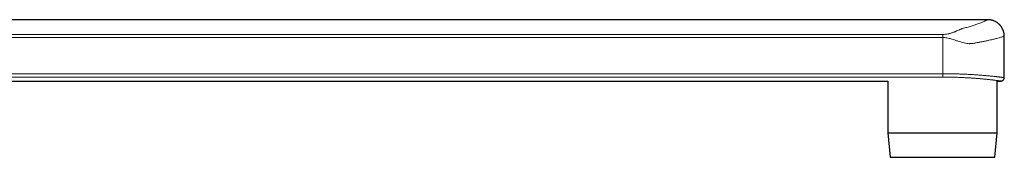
# Model space of a CAD drawing. Header units: millimetres. Extents: x 8 to 1267, y 12 to 683.
# Tile 50 of 50: x 1064 to 1267, y 492 to 520. Entities that reach past the tile are written whole.
import ezdxf

# ---------------------------------------------------------------- set-up
doc = ezdxf.new("R2010")
doc.units = ezdxf.units.MM

msp = doc.modelspace()

# ---------------------------------------------------------------- linework, layer by layer
at = {"color": 7, "linetype": 'Continuous', "lineweight": 30}
for p, q in [((1263.58, 520.21), (967.98, 520.21)), ((1266.98, 508.31), (1266.98, 516.81)), ((967.98, 507.61), (1243.01, 507.61)), ((1243.01, 507.61), (1243.01, 496.97)), ((1265.49, 507.61), (1266.28, 507.61)), ((1265.49, 496.97), (1265.49, 507.61)), ((1243.01, 496.97), (1243.45, 491.94)), ((1243.01, 496.97), (1265.49, 496.97)), ((1265.05, 491.94), (1265.49, 496.97)), ((1243.45, 491.94), (1265.05, 491.94))]:
    msp.add_line(p, q, dxfattribs=at)
at = {"color": 252, "linetype": 'Continuous', "lineweight": 0}
for p, q in [((1254.32, 516.57), (960.56, 516.57)), ((961.19, 517.19), (1254.32, 517.19)), ((1254.32, 516.57), (1254.32, 509.12)), ((960.56, 509.12), (1254.32, 509.12)), ((1254.32, 508.42), (961.54, 508.42))]:
    msp.add_line(p, q, dxfattribs=at)
msp.add_arc((1540.26, 508.97), 285.94, 179.9705, 180.1095, dxfattribs=at)
for points, knots in [([(1254.32, 517.19), (1254.51, 517.19), (1254.9, 517.21), (1255.36, 517.29), (1255.72, 517.37), (1256, 517.45), (1256.27, 517.54), (1256.52, 517.62), (1256.74, 517.71), (1256.94, 517.8), (1257.18, 517.91), (1257.43, 518.03), (1257.7, 518.15), (1257.94, 518.25), (1258.14, 518.33), (1258.41, 518.43), (1258.8, 518.53), (1259.29, 518.65), (1259.74, 518.77), (1260.17, 518.9), (1260.58, 519.03), (1260.96, 519.16), (1261.36, 519.3), (1261.77, 519.45), (1262.16, 519.6), (1262.51, 519.74), (1262.81, 519.87), (1263.11, 520), (1263.36, 520.12), (1263.55, 520.2), (1263.57, 520.21), (1263.58, 520.21)], [0, 0, 0, 0, 0.033704, 0.069357, 0.087626, 0.106821, 0.127056, 0.148431, 0.164277, 0.181292, 0.200964, 0.225686, 0.251645, 0.273462, 0.290871, 0.303892, 0.343197, 0.37558, 0.411225, 0.446594, 0.481461, 0.516641, 0.552239, 0.598869, 0.645425, 0.692119, 0.739166, 0.786729, 0.858122, 0.929233, 1, 1, 1, 1]), ([(1266.98, 516.81), (1266.97, 516.81), (1266.96, 516.81), (1266.88, 516.78), (1266.74, 516.74), (1266.54, 516.69), (1266.26, 516.61), (1265.89, 516.5), (1265.38, 516.37), (1264.72, 516.2), (1264.12, 516.06), (1263.68, 515.96), (1263.46, 515.91), (1263.24, 515.86), (1263.01, 515.81), (1262.77, 515.76), (1262.53, 515.71), (1262.28, 515.66), (1261.85, 515.58), (1261.28, 515.47), (1260.7, 515.38), (1260.34, 515.33), (1260.14, 515.31), (1259.98, 515.3), (1259.85, 515.29), (1259.61, 515.29), (1259.23, 515.33), (1258.71, 515.43), (1258.18, 515.58), (1257.61, 515.76), (1257.02, 515.95), (1256.45, 516.14), (1256, 516.28), (1255.58, 516.4), (1255.17, 516.49), (1254.73, 516.55), (1254.45, 516.56), (1254.32, 516.57)], [0, 0, 0, 0, 0.041022, 0.082917, 0.12544, 0.168605, 0.212427, 0.263075, 0.319595, 0.381999, 0.450295, 0.466389, 0.482484, 0.49858, 0.514676, 0.530774, 0.546873, 0.562973, 0.579074, 0.629201, 0.66836, 0.680956, 0.6918, 0.700896, 0.708249, 0.713867, 0.740573, 0.770917, 0.798327, 0.826454, 0.86328, 0.89311, 0.916792, 0.934334, 0.958222, 0.980062, 1, 1, 1, 1]), ([(1254.32, 509.12), (1254.43, 509.12), (1254.64, 509.12), (1254.96, 509.12), (1255.28, 509.11), (1255.6, 509.11), (1255.91, 509.11), (1256.22, 509.1), (1256.52, 509.09), (1256.82, 509.09), (1257.11, 509.08), (1257.39, 509.07), (1257.67, 509.06), (1257.95, 509.05), (1258.22, 509.04), (1258.54, 509.03), (1258.9, 509.01), (1259.3, 508.99), (1259.7, 508.97), (1260.08, 508.95), (1260.46, 508.93), (1260.82, 508.91), (1261.18, 508.88), (1261.53, 508.86), (1261.86, 508.83), (1262.2, 508.81), (1262.53, 508.78), (1262.85, 508.75), (1263.17, 508.72), (1263.47, 508.7), (1263.76, 508.67), (1264.04, 508.64), (1264.31, 508.62), (1264.56, 508.59), (1264.8, 508.57), (1265.01, 508.54), (1265.2, 508.52), (1265.36, 508.51), (1265.52, 508.49), (1265.67, 508.47), (1265.8, 508.46), (1265.93, 508.44), (1266.05, 508.43), (1266.16, 508.41), (1266.26, 508.4), (1266.36, 508.39), (1266.44, 508.38), (1266.52, 508.37), (1266.59, 508.36), (1266.67, 508.35), (1266.75, 508.34), (1266.83, 508.33), (1266.89, 508.33), (1266.93, 508.32), (1266.96, 508.32), (1266.98, 508.31), (1266.98, 508.31), (1266.98, 508.31)], [0, 0, 0, 0, 0.0161729, 0.0323459, 0.0485615, 0.0647772, 0.0802329, 0.0956886, 0.1111816, 0.1266745, 0.1412504, 0.1558263, 0.1704333, 0.1850403, 0.1992668, 0.2135005, 0.2353087, 0.257117, 0.2790291, 0.3009412, 0.3220391, 0.3431369, 0.3643282, 0.3855195, 0.4062188, 0.4269399, 0.4488582, 0.4707765, 0.4927991, 0.5148217, 0.5360261, 0.5572304, 0.5785292, 0.599828, 0.620633, 0.6414602, 0.6580363, 0.6746125, 0.6912339, 0.7078553, 0.7234721, 0.739089, 0.7547438, 0.7703986, 0.7849134, 0.7994282, 0.8139736, 0.828519, 0.8426145, 0.856717, 0.8785874, 0.9004578, 0.922434, 0.9444102, 0.9655722, 0.9867342, 1, 1, 1, 1]), ([(1266.28, 507.61), (1266.28, 507.61), (1266.28, 507.61), (1266.27, 507.62), (1266.25, 507.62), (1266.21, 507.62), (1266.16, 507.63), (1266.09, 507.64), (1266.01, 507.65), (1265.91, 507.66), (1265.8, 507.68), (1265.68, 507.69), (1265.55, 507.71), (1265.42, 507.73), (1265.28, 507.74), (1265.11, 507.76), (1264.93, 507.79), (1264.72, 507.81), (1264.5, 507.84), (1264.28, 507.86), (1264.04, 507.89), (1263.8, 507.91), (1263.56, 507.94), (1263.32, 507.96), (1263.07, 507.99), (1262.82, 508.01), (1262.57, 508.04), (1262.3, 508.06), (1262, 508.09), (1261.68, 508.12), (1261.36, 508.14), (1261.04, 508.17), (1260.74, 508.19), (1260.44, 508.21), (1260.14, 508.23), (1259.84, 508.25), (1259.5, 508.27), (1259.13, 508.29), (1258.72, 508.31), (1258.33, 508.33), (1257.93, 508.35), (1257.53, 508.37), (1257.14, 508.38), (1256.76, 508.39), (1256.4, 508.4), (1256.03, 508.41), (1255.64, 508.41), (1255.22, 508.42), (1254.77, 508.42), (1254.47, 508.42), (1254.32, 508.42)], [0, 0, 0, 0, 0.010619, 0.029616, 0.048608, 0.067404, 0.091084, 0.114764, 0.136985, 0.159218, 0.181452, 0.203672, 0.223397, 0.24313, 0.262864, 0.282588, 0.306305, 0.330022, 0.352277, 0.374545, 0.396813, 0.419068, 0.438823, 0.458587, 0.478351, 0.498105, 0.516397, 0.53469, 0.557023, 0.579363, 0.601696, 0.620908, 0.640123, 0.659335, 0.67759, 0.695849, 0.714105, 0.737699, 0.761294, 0.783439, 0.805599, 0.827758, 0.849903, 0.869568, 0.889244, 0.908919, 0.928584, 0.952387, 0.976198, 1, 1, 1, 1])]:
    msp.add_open_spline(points, degree=3, knots=knots, dxfattribs=at)
at = {"color": 7, "linetype": 'Continuous', "lineweight": 30}
for points, knots in [([(1266.98, 516.81), (1266.98, 516.88), (1266.98, 517.02), (1266.96, 517.22), (1266.93, 517.41), (1266.89, 517.6), (1266.84, 517.78), (1266.79, 517.94), (1266.73, 518.1), (1266.67, 518.24), (1266.6, 518.37), (1266.54, 518.5), (1266.47, 518.61), (1266.41, 518.7), (1266.34, 518.79), (1266.29, 518.87), (1266.23, 518.95), (1266.16, 519.03), (1266.08, 519.12), (1265.98, 519.22), (1265.87, 519.33), (1265.74, 519.44), (1265.59, 519.56), (1265.43, 519.67), (1265.26, 519.77), (1265.08, 519.87), (1264.9, 519.95), (1264.7, 520.03), (1264.49, 520.09), (1264.27, 520.15), (1264.05, 520.18), (1263.82, 520.21), (1263.66, 520.21), (1263.58, 520.21)], [0, 0, 0, 0, 0.038675, 0.076442, 0.113147, 0.148644, 0.182799, 0.215491, 0.246614, 0.276074, 0.303791, 0.329699, 0.353741, 0.375872, 0.396058, 0.414271, 0.431221, 0.44991, 0.473794, 0.500365, 0.529604, 0.561473, 0.595919, 0.632865, 0.672207, 0.708498, 0.746417, 0.785842, 0.826629, 0.868619, 0.911637, 0.955497, 1, 1, 1, 1]), ([(1266.28, 507.61), (1266.28, 507.61), (1266.3, 507.61), (1266.33, 507.62), (1266.37, 507.62), (1266.41, 507.63), (1266.45, 507.64), (1266.5, 507.65), (1266.54, 507.67), (1266.59, 507.69), (1266.63, 507.71), (1266.68, 507.74), (1266.72, 507.77), (1266.76, 507.8), (1266.79, 507.84), (1266.83, 507.88), (1266.86, 507.92), (1266.89, 507.97), (1266.91, 508.01), (1266.93, 508.07), (1266.95, 508.12), (1266.97, 508.18), (1266.97, 508.23), (1266.98, 508.28), (1266.98, 508.31), (1266.98, 508.31)], [0, 0, 0, 0, 0.013648, 0.044938, 0.083393, 0.122409, 0.162871, 0.205714, 0.25, 0.295246, 0.341139, 0.387482, 0.434147, 0.481049, 0.528128, 0.575343, 0.622664, 0.670163, 0.717648, 0.770507, 0.822743, 0.874227, 0.925016, 0.975152, 1, 1, 1, 1])]:
    msp.add_open_spline(points, degree=3, knots=knots, dxfattribs=at)
at = {"color": 252, "linetype": 'Continuous', "lineweight": 0}
msp.add_open_spline([(1254.32, 516.57), (1254.32, 516.63), (1254.32, 516.76), (1254.32, 516.93), (1254.32, 517.09), (1254.32, 517.15), (1254.32, 517.19)], degree=3, dxfattribs=at)

doc.saveas('drawing.dxf')
